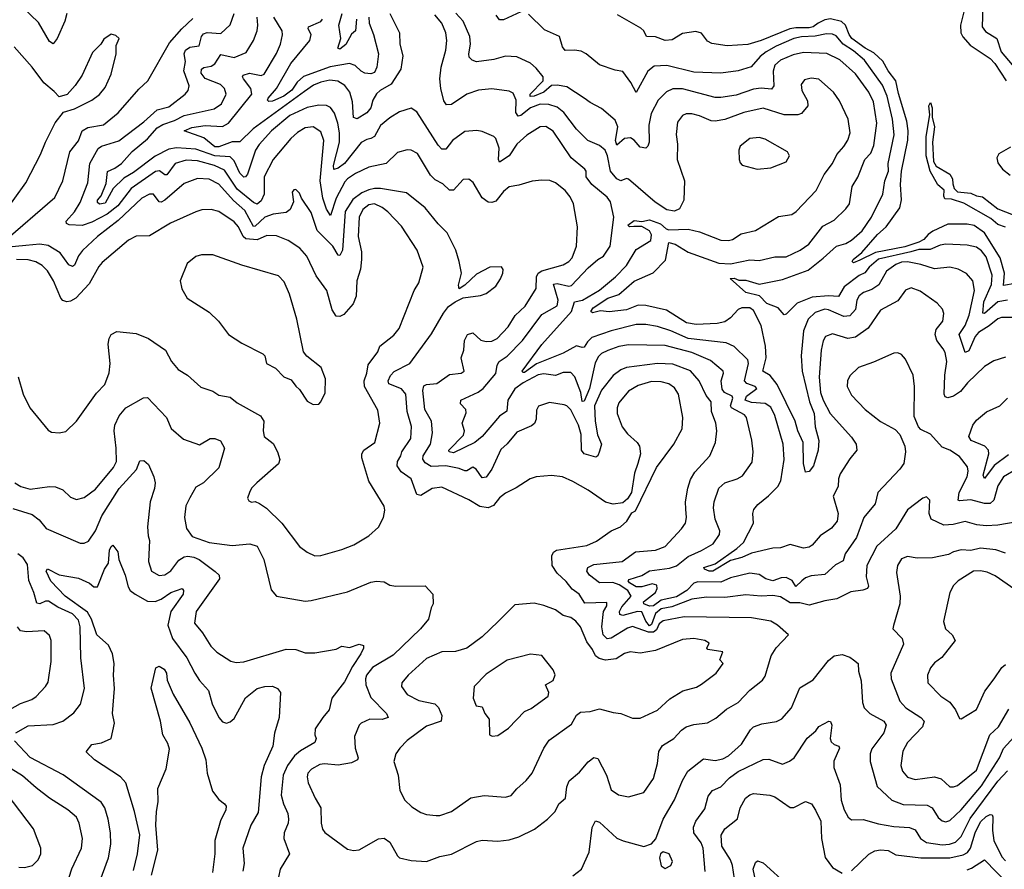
# Model space of a CAD drawing. Extents: x 1246230 to 1426786, y 660032 to 763141.
# Tile 32 of 256: x 1269890 to 1275009, y 692005 to 696423. Entities that reach past the tile are written whole.
import ezdxf

# ---------------------------------------------------------------- set-up
doc = ezdxf.new("R2010")
doc.units = 0

msp = doc.modelspace()

# ---------------------------------------------------------------- linework, layer by layer
at = {"layer": '0CON10XD'}
for points in [[(1275033.9, 696646.1), (1275005, 696645.6), (1274965, 696626.9), (1274918.1, 696565), (1274896.6, 696495), (1274893.6, 696385), (1274911.8, 696361.8), (1274970.4, 696325), (1274992.4, 696255), (1275068, 696165)], [(1274815.2, 696535.2), (1274781.5, 696395), (1274782.2, 696355), (1274793.4, 696333.3), (1274830.6, 696290.6), (1274935, 696220.9), (1274958.9, 696195), (1275018.7, 696105)], [(1270134.7, 696455), (1270124.7, 696415.3), (1270085, 696324.2), (1270065, 696297.5), (1270045, 696310), (1269987.4, 696407.4), (1269905, 696487.8)], [(1275075, 693812), (1274975.3, 693794.7), (1274915, 693790.9), (1274865.7, 693795.7), (1274805, 693812.9), (1274742.6, 693797.4), (1274694, 693794), (1274628.8, 693825), (1274617.5, 693855), (1274620.8, 693925), (1274605, 693942), (1274585, 693934), (1274505, 693874), (1274445.2, 693774.8), (1274345.2, 693684.8), (1274294.8, 693585), (1274291.3, 693525), (1274302.5, 693477.5), (1274297.1, 693465), (1274274, 693456), (1274211.5, 693448.5), (1274137.8, 693412.2), (1274075, 693401.2), (1273995, 693377.7), (1273945, 693390.4), (1273895, 693390.5), (1273845, 693422.3), (1273805, 693429.5), (1273745, 693425.3), (1273665, 693431.3), (1273555, 693418.9), (1273460.1, 693419.9), (1273385, 693410.2), (1273280.8, 693369.2), (1273225, 693358.9), (1273195, 693334.5), (1273175, 693278), (1273165, 693271.8), (1273145.3, 693295), (1273123.6, 693343.6), (1273102.5, 693345), (1273025, 693324.3), (1273010.7, 693330.7), (1273009.1, 693345), (1273019.6, 693370.4), (1273068.7, 693425), (1273051.5, 693455), (1273006.6, 693485), (1272973.6, 693496.4), (1272905, 693494.7), (1272852.5, 693535), (1272838.2, 693555), (1272843.1, 693575), (1272875, 693589.3), (1273022, 693605), (1273091.2, 693655), (1273195.4, 693664.6), (1273245, 693682.9), (1273330.8, 693775), (1273351.4, 693805), (1273356.5, 693835), (1273353.2, 693876.8), (1273351.2, 693915), (1273363.4, 693986.6), (1273377.9, 694032.1), (1273400.4, 694069.6), (1273477.1, 694155), (1273506.9, 694225), (1273514.5, 694285), (1273509.1, 694325), (1273486.7, 694385), (1273484.6, 694435), (1273459, 694469), (1273423.2, 694545), (1273376.7, 694596.7), (1273285, 694631.9), (1273205.3, 694635.3), (1273045, 694614.2), (1273015, 694602.2), (1272975, 694573.3), (1272915, 694496.2), (1272879, 694415), (1272881.6, 694335), (1272894.6, 694264.6), (1272914.4, 694215), (1272905, 694180), (1272895.5, 694154.5), (1272885, 694148), (1272823.8, 694165), (1272811.2, 694185), (1272808.3, 694265), (1272795.2, 694314.8), (1272755, 694393.3), (1272735, 694414.4), (1272720.6, 694420.6), (1272645, 694432.5), (1272587.3, 694412.7), (1272577.3, 694392.7), (1272574.5, 694345), (1272567, 694323), (1272550, 694310), (1272475, 694278.1), (1272423.5, 694216.5), (1272391.5, 694188.5), (1272344.6, 694085), (1272315, 694044.5), (1272295, 694041.2), (1272262.9, 694085), (1272245.9, 694095.9), (1272215, 694076.8), (1272205, 694076.6), (1272175, 694089.3), (1272105, 694102.6), (1272030, 694100), (1271998.3, 694118.3), (1271986.7, 694136.7), (1271988.2, 694155), (1272026.5, 694215), (1272035.3, 694275), (1272031.6, 694335), (1271996.4, 694395), (1271986.1, 694493.9), (1271991.5, 694518.5), (1272004.6, 694525.4), (1272058.7, 694531.3), (1272125, 694578.2), (1272185.6, 694584.4), (1272200, 694595), (1272185.5, 694665), (1272198.9, 694705), (1272203.2, 694755), (1272218.5, 694785), (1272245, 694794.6), (1272287.1, 694757.1), (1272315, 694749.1), (1272345, 694751.4), (1272371.5, 694765), (1272429.6, 694825), (1272465.9, 694884.1), (1272517.4, 694932.6), (1272574.4, 695025), (1272576.4, 695085), (1272585.4, 695104.6), (1272605, 695116), (1272715, 695148.8), (1272745, 695165.3), (1272761.6, 695185), (1272784.6, 695245), (1272790.4, 695345), (1272768.5, 695465), (1272751.7, 695501.7), (1272726.5, 695535), (1272675.7, 695575), (1272645.9, 695585.9), (1272605, 695588.9), (1272555, 695583.6), (1272485, 695561.9), (1272435, 695554.2), (1272405, 695529.6), (1272365, 695478.7), (1272345, 695472.2), (1272325, 695474.6), (1272295, 695495.6), (1272246.9, 695576.9), (1272225, 695592.9), (1272195, 695592.5), (1272145, 695536), (1272125, 695535.7), (1272089.1, 695569.1), (1272050.1, 695590.1), (1272025.5, 695615), (1271957.6, 695727.6), (1271925, 695744.4), (1271905, 695746.7), (1271855, 695732.2), (1271794.7, 695675.3), (1271705, 695656), (1271635, 695623.2), (1271595, 695595.9), (1271580.3, 695579.7), (1271535.6, 695495), (1271505.3, 695404.7), (1271485, 695438.2), (1271466.6, 695495), (1271452.9, 695585), (1271470.6, 695795), (1271455, 695838.9), (1271415, 695866.2), (1271375, 695860.4), (1271333.9, 695836.1), (1271299.1, 695805), (1271208.2, 695695), (1271161.8, 695605), (1271161.4, 695515), (1271145, 695481.5), (1271125, 695463.1), (1271105, 695472.2), (1271020.7, 695540.7), (1270955, 695639.5), (1270903.5, 695665), (1270815, 695689), (1270755, 695693), (1270697.9, 695675), (1270655, 695616.2), (1270645, 695615.4), (1270617.2, 695637.2), (1270596.6, 695633.4), (1270469.6, 695545), (1270400, 695455), (1270345, 695411), (1270265, 695369.6), (1270215, 695353.1), (1270146.7, 695356.7), (1270133.6, 695363.6), (1270131.9, 695375), (1270175.7, 695424.3), (1270205, 695472.9), (1270244.1, 695575), (1270254.3, 695675), (1270297.7, 695752.3), (1270314.8, 695765.2), (1270405, 695792.9), (1270535, 695891.1), (1270605, 695953.8), (1270665, 695970), (1270750, 696035), (1270765.5, 696055), (1270771.7, 696078.3), (1270743.1, 696156.9), (1270752.6, 696205), (1270744.4, 696245), (1270751.4, 696265), (1270775, 696279.6), (1270823.5, 696286.5), (1270834.8, 696335), (1270845, 696348.3), (1270865, 696355.2), (1270935, 696350), (1270984.7, 696395.3), (1271005.3, 696454.7)], [(1271814.6, 696455), (1271863.8, 696355), (1271866.5, 696295), (1271881.4, 696235), (1271870.9, 696165), (1271821.9, 696088.1), (1271763.5, 696055), (1271745, 696037.9), (1271725.9, 696005), (1271714.7, 695965), (1271695, 695938.2), (1271645, 695907.5), (1271625, 695914.2), (1271619.8, 695995), (1271605.7, 696045.7), (1271581.2, 696081.2), (1271543.5, 696103.5), (1271501.7, 696108.3), (1271455, 696097.7), (1271418, 696082), (1271370.6, 696049.4), (1271103.9, 695855), (1271035, 695787.7), (1270995, 695786.9), (1270925, 695761.6), (1270905, 695761.9), (1270848.2, 695808.3), (1270744.3, 695845), (1270785, 695862.9), (1270855, 695872.3), (1270945, 695867.5), (1270975.9, 695884.1), (1271097.5, 696035), (1271092.2, 696065), (1271053.9, 696115), (1271048.2, 696125), (1271051.9, 696135), (1271084.7, 696145.3), (1271145, 696132.9), (1271161.1, 696138.9), (1271225, 696246), (1271246, 696295), (1271256.6, 696343.4), (1271254, 696365), (1271211.3, 696435)], [(1271641.7, 696425), (1271635.4, 696364.6), (1271615, 696347.8), (1271585, 696294), (1271555, 696269.5), (1271544.5, 696275), (1271559.6, 696325), (1271549.3, 696395), (1271565.7, 696455)], [(1273783.5, 693946.5), (1273831.1, 693995), (1273847.5, 694025), (1273864.3, 694135), (1273858.9, 694215), (1273815.7, 694365), (1273795, 694408), (1273765, 694427.4), (1273695, 694431.9), (1273661, 694445), (1273667.7, 694465), (1273721.4, 694505), (1273714, 694515), (1273670.9, 694530.9), (1273658.2, 694545), (1273679.2, 694635), (1273675, 694653.3), (1273605, 694722.5), (1273562.3, 694742.3), (1273365.2, 694764.8), (1273275, 694805.2), (1273205, 694828.1), (1273145, 694837.6), (1273095, 694837), (1272964.5, 694805.5), (1272865, 694769.6), (1272841.8, 694748.1), (1272825, 694720.5), (1272815, 694717.7), (1272785, 694727.1), (1272715, 694687.9), (1272576.3, 694633.7), (1272515, 694588.4), (1272505, 694588), (1272502.7, 694595), (1272605, 694733.6), (1272758.2, 694905), (1272774.6, 694955), (1272816.2, 694963.8), (1272905, 695017.1), (1272988.2, 695085), (1273043.9, 695145), (1273095, 695226.9), (1273170.8, 695275), (1273175.2, 695304.8), (1273164.1, 695325), (1273125, 695348), (1273082.5, 695347.5), (1273060, 695345), (1273052, 695355), (1273085, 695378.2), (1273125, 695373.2), (1273165, 695381.4), (1273221.5, 695361.5), (1273250.6, 695335), (1273265, 695329.6), (1273366, 695334), (1273425, 695318.9), (1273535, 695276.8), (1273575, 695274.2), (1273595, 695280), (1273641.3, 695308.7), (1273715, 695325.7), (1273835, 695398.6), (1273905, 695409.4), (1273927.1, 695425), (1274030.6, 695535), (1274072.2, 695617.8), (1274115.5, 695675), (1274138.4, 695721.6), (1274175, 695762.9), (1274195, 695796.2), (1274207.3, 695835), (1274197.7, 695905), (1274151.1, 696001.1), (1274121.4, 696045), (1274045, 696114.2), (1274005, 696119.4), (1273969.3, 696110.7), (1273951.9, 696085), (1273955.7, 696055), (1273985, 696000), (1273986.9, 695975), (1273954.6, 695935.4), (1273935, 695927.3), (1273865, 695928), (1273755, 695962.2), (1273655, 695939.8), (1273555, 695902.9), (1273505, 695894.6), (1273485, 695896.1), (1273425, 695923.2), (1273385, 695933.8), (1273355, 695932.9), (1273336, 695925), (1273310.5, 695889.5), (1273302.1, 695825), (1273309.2, 695775), (1273307.5, 695695), (1273345.5, 695585), (1273342.2, 695485), (1273320.2, 695439.8), (1273295, 695427.8), (1273254.7, 695434.7), (1273193.2, 695473.2), (1273055, 695593.5), (1273045, 695597.3), (1273015, 695585.2), (1272995, 695595.2), (1272961.3, 695635), (1272945.3, 695715), (1272933.6, 695743.6), (1272905, 695768.5), (1272842.9, 695795), (1272785, 695853.5), (1272719.7, 695939.7), (1272685, 695967.6), (1272641.7, 695981.7), (1272595, 695982.7), (1272545, 695964.7), (1272495.8, 695924.2), (1272481.7, 695921.7), (1272469.2, 695939.2), (1272470.5, 696005), (1272455, 696040.6), (1272435, 696051.2), (1272345, 696063.8), (1272275, 696055.5), (1272213.8, 696035), (1272135, 695982.2), (1272109.5, 695979.5), (1272095, 696001.2), (1272078.9, 696065), (1272074.6, 696115), (1272080.4, 696175), (1272104.6, 696265), (1272110.6, 696315), (1272105.8, 696355), (1272083.9, 696403.9), (1272048, 696448)], [(1274825.8, 694885.8), (1274854, 695015), (1274844.5, 695065), (1274812.7, 695102.7), (1274768, 695125), (1274725, 695136.1), (1274645, 695126.6), (1274575, 695150.5), (1274505, 695163), (1274475, 695161.3), (1274445, 695149.8), (1274396.7, 695115), (1274356.6, 695043.4), (1274319.8, 695020.2), (1274276.9, 695005), (1274255, 694986.5), (1274242.9, 694965), (1274234.8, 694915), (1274205, 694882.8), (1274175, 694878.8), (1274095, 694913.7), (1274075, 694916.7), (1274025, 694899.4), (1273988.7, 694865), (1273964.4, 694805.6), (1273953.5, 694675), (1273958.5, 694595), (1273996.1, 694436.1), (1274020.7, 694375), (1274025.3, 694305.3), (1274044.7, 694235), (1274040.4, 694185), (1274016.7, 694103.3), (1273995, 694073.5), (1273975, 694070.8), (1273964.3, 694114.3), (1273963.9, 694225), (1273935.7, 694285), (1273921.8, 694335), (1273828.4, 694525), (1273792, 694572), (1273753.8, 694595), (1273771.3, 694665), (1273768, 694725), (1273745, 694832.9), (1273705, 694910.5), (1273685, 694924.6), (1273645, 694924.5), (1273624.7, 694915.3), (1273585, 694871.9), (1273555, 694852.2), (1273516.5, 694843.5), (1273407.2, 694837.2), (1273356.6, 694846.6), (1273252.2, 694912.2), (1273145, 694936.2), (1273105, 694938.8), (1273045, 694914.7), (1272954.1, 694904.1), (1272909.1, 694909.1), (1272868.6, 694898.6), (1272858.6, 694905), (1272870.7, 694925), (1272947.9, 694975), (1273005, 694994.1), (1273085, 695062.8), (1273184.1, 695105.9), (1273247.3, 695172.7), (1273265, 695264.3), (1273297.9, 695255), (1273365, 695213.3), (1273525, 695155.9), (1273585, 695154), (1273685, 695173.7), (1273735, 695170), (1273815, 695189.2), (1273875, 695189.6), (1273947.8, 695225), (1273992, 695255), (1274065, 695348.6), (1274125, 695379.5), (1274185, 695438.5), (1274203.6, 695465), (1274218, 695555), (1274246.7, 695603.3), (1274283.7, 695696.3), (1274315, 695728.1), (1274331.3, 695768.7), (1274345.2, 695885), (1274328.9, 695995), (1274304.3, 696045), (1274235, 696140.4), (1274153.4, 696213.4), (1274086.5, 696246.5), (1273965, 696251.6), (1273910.9, 696239.1), (1273845, 696212.7), (1273815, 696185.6), (1273806.5, 696155), (1273810.8, 696079.2), (1273798.3, 696061.7), (1273745, 696066.8), (1273705, 696061.9), (1273615, 696029.7), (1273535, 696017.2), (1273505, 696018.8), (1273335, 696062.6), (1273285, 696062.4), (1273252.3, 696047.7), (1273209.6, 696005), (1273172.3, 695935), (1273160.9, 695875), (1273161.8, 695785), (1273155.4, 695764.6), (1273145, 695754.4), (1273115, 695760.6), (1273085, 695795.6), (1273065, 695807.9), (1273035, 695804.7), (1272995, 695770), (1272988.1, 695795), (1273000, 695865), (1272985, 695899.6), (1272915, 695960.9), (1272855, 695991.5), (1272824.7, 696014.7), (1272735, 696073.8), (1272685, 696082.9), (1272655, 696081.2), (1272615, 696046.2), (1272565.2, 696025.2), (1272544.1, 696024.1), (1272544.5, 696035), (1272610.8, 696105), (1272611.5, 696125), (1272575, 696170.6), (1272546, 696196), (1272475, 696230), (1272415, 696232.7), (1272355, 696215.9), (1272265, 696202.9), (1272241.5, 696211.5), (1272227.6, 696227.6), (1272224.5, 696244.5), (1272233.3, 696295), (1272230, 696335), (1272195.3, 696415), (1272157.1, 696457.1)], [(1272495, 696463.1), (1272405, 696421.4), (1272385, 696422.5), (1272366.6, 696446.6)], [(1275025, 694963.5), (1274975, 694956.2), (1274905, 694894.7), (1274897.5, 694897.5), (1274902.6, 694955), (1274942.7, 695045), (1274944.8, 695094.8), (1274915, 695189.2), (1274890.8, 695220.8), (1274865, 695239.2), (1274815, 695250.6), (1274705, 695255.3), (1274675, 695250), (1274623, 695227), (1274565, 695227.9), (1274522.7, 695215), (1274355, 695178.1), (1274305.8, 695135), (1274283.3, 695106.7), (1274255, 695092.5), (1274176.5, 695033.5), (1274147.4, 694982.6), (1274095, 694987.4), (1274009.9, 694980.1), (1273931.5, 694948.5), (1273875, 694890.8), (1273865, 694888), (1273833.8, 694925), (1273775, 694946.5), (1273736.7, 694986.7), (1273665, 695004.8), (1273583.4, 695076.6), (1273605, 695078.1), (1273627.9, 695067.9), (1273665, 695068.5), (1273735, 695048), (1273855, 695071.9), (1273988.9, 695121.1), (1274066.7, 695183.3), (1274135.6, 695244.4), (1274185, 695258.4), (1274215, 695275.4), (1274269.1, 695325), (1274318.2, 695395), (1274376.9, 695515), (1274387.4, 695585), (1274406.4, 695635), (1274405.6, 695675), (1274435.7, 695824.3), (1274428.2, 695905), (1274399.6, 696025), (1274375, 696082.2), (1274281.6, 696211.6), (1274225, 696260.1), (1274171.8, 696295), (1274135, 696339.3), (1274115, 696348), (1274085, 696349.6), (1274025, 696336.3), (1273955, 696333.4), (1273915.2, 696325.2), (1273822, 696285), (1273770.6, 696255), (1273739.2, 696230.8), (1273692.7, 696177.3), (1273625, 696156.5), (1273535, 696144), (1273395, 696150.3), (1273255, 696184.7), (1273188.2, 696181.8), (1273156.2, 696155), (1273095, 696043.3), (1273066.7, 696096.7), (1273025, 696153.1), (1272985, 696160), (1272905, 696188.6), (1272834.5, 696244.5), (1272808.3, 696258.3), (1272775, 696264.6), (1272725, 696262.1), (1272712.3, 696282.3), (1272695.8, 696335), (1272619.2, 696369.2), (1272535, 696450.8)], [(1275065, 695051.4), (1275005, 695040.8), (1275009.2, 695105), (1274986.5, 695185), (1274905, 695313.6), (1274852.1, 695352.1), (1274815, 695359.5), (1274715, 695358.8), (1274637.6, 695322.4), (1274613.7, 695306.3), (1274591.1, 695278.9), (1274565, 695265.1), (1274492.3, 695242.3), (1274338.5, 695211.5), (1274257.5, 695172.5), (1274225, 695158.9), (1274218.1, 695165), (1274223.8, 695175), (1274267.4, 695212.6), (1274349.2, 695305), (1274393.8, 695346.2), (1274465.1, 695444.9), (1274473.9, 695486.1), (1274468.9, 695565), (1274474.8, 695635), (1274506.9, 695796.9), (1274508.6, 695845), (1274501.9, 695895), (1274458.3, 696038.3), (1274445, 696104.2), (1274405, 696156.9), (1274377.2, 696207.2), (1274330.3, 696250.3), (1274284.6, 696275), (1274216.2, 696325), (1274201.9, 696345), (1274182.3, 696395), (1274163.1, 696413.1), (1274105, 696427.9), (1274075, 696422.3), (1274041.3, 696405), (1274015, 696386), (1273995, 696379.8), (1273925, 696380.9), (1273894.6, 696375.4), (1273745, 696313.6), (1273675, 696292.9), (1273567.2, 696287.2), (1273488, 696298), (1273465, 696310.8), (1273435, 696352.2), (1273405, 696361.1), (1273335, 696351.1), (1273281.3, 696318.7), (1273245, 696314.1), (1273195, 696334.2), (1273148.8, 696335), (1273134, 696365), (1273119.2, 696379.2), (1272997.7, 696447.7)], [(1269803.8, 695265), (1270072.4, 695497.6), (1270114.7, 695585.3), (1270151.1, 695735), (1270195, 695792.2), (1270215.2, 695844.8), (1270245, 695862.6), (1270325, 695876.1), (1270402.3, 695937.7), (1270508.7, 696061.3), (1270555.6, 696105), (1270668.4, 696301.6), (1270732.3, 696375), (1270791, 696429)], [(1275075, 694087.9), (1275005, 694045.3), (1274975, 693998.9), (1274953.8, 693925), (1274935, 693906.3), (1274905, 693906.7), (1274835, 693926), (1274775, 693921.1), (1274769.5, 693925), (1274774, 693965), (1274815.2, 694045), (1274821.6, 694075), (1274818.1, 694098.1), (1274775, 694151.9), (1274725, 694184.4), (1274685, 694200), (1274625, 694267.1), (1274575, 694292), (1274562, 694305), (1274539.5, 694359.5), (1274541.4, 694515), (1274535.6, 694575), (1274495, 694656.7), (1274475, 694681.2), (1274455, 694690), (1274435, 694689.2), (1274328.6, 694641.4), (1274251.2, 694615), (1274205, 694571.2), (1274194.4, 694545), (1274192.5, 694515), (1274215, 694470.8), (1274285, 694395.6), (1274365, 694333.1), (1274441.7, 694291.7), (1274465.8, 694265.8), (1274490.8, 694205), (1274495.7, 694175.7), (1274486.5, 694115), (1274466.4, 694085), (1274351.9, 693965), (1274338.1, 693905), (1274278.2, 693835), (1274239.8, 693730.2), (1274181.8, 693645), (1274171.1, 693608.9), (1274131, 693589), (1274075, 693537.2), (1274005, 693531.1), (1273975, 693520.5), (1273956.3, 693505), (1273925, 693475.6), (1273906.7, 693506.7), (1273875, 693522.6), (1273848.8, 693521.2), (1273805, 693504.8), (1273768.9, 693515), (1273735, 693537.3), (1273685.3, 693544.7), (1273585, 693520.8), (1273535, 693497.8), (1273415, 693500.5), (1273395, 693492.4), (1273357.7, 693455), (1273305, 693421.5), (1273225.2, 693405.2), (1273185, 693374.9), (1273165, 693373.2), (1273134.7, 693385), (1273133, 693395), (1273195.4, 693444.6), (1273204.4, 693465), (1273202.9, 693482.9), (1273178.9, 693488.9), (1273125, 693473.9), (1273095, 693474.4), (1273060.5, 693495), (1273053.8, 693505), (1273058.8, 693511.2), (1273125, 693533.1), (1273165, 693556.8), (1273268.9, 693571.1), (1273305, 693582.4), (1273365, 693631.9), (1273435, 693662.7), (1273495, 693697.5), (1273528.2, 693745), (1273529.6, 693765), (1273505.8, 693825.8), (1273497.2, 693885), (1273499.6, 693915), (1273523.9, 693986.1), (1273556, 694015), (1273620, 694035), (1273648.3, 694051.7), (1273697.4, 694122.6), (1273702.7, 694175), (1273696, 694236), (1273668.8, 694355), (1273657.4, 694367.4), (1273590.9, 694405), (1273585.6, 694415), (1273597.5, 694455), (1273594.8, 694464.8), (1273553.6, 694483.6), (1273542.3, 694502.3), (1273537, 694545), (1273549.6, 694585), (1273547.1, 694595), (1273480.5, 694650.5), (1273385, 694691.6), (1273245, 694728.6), (1273055, 694731.6), (1273005, 694723.8), (1272946.8, 694703.2), (1272915, 694687.3), (1272898.7, 694671.3), (1272881.9, 694638.1), (1272852.3, 694505), (1272825, 694439.5), (1272815, 694437.5), (1272808.1, 694485), (1272775.9, 694565.9), (1272755, 694588.2), (1272715, 694588.7), (1272675, 694572.7), (1272615, 694581.4), (1272585, 694575.2), (1272508.2, 694535), (1272465, 694502.7), (1272428.3, 694445), (1272422.6, 694387.4), (1272385, 694361.3), (1272295, 694255.4), (1272256, 694224), (1272145, 694170.5), (1272123.1, 694175), (1272121.8, 694185), (1272197.9, 694262.1), (1272202.3, 694285), (1272189.5, 694325), (1272211.1, 694378.9), (1272209.4, 694395), (1272181.2, 694425), (1272184.2, 694445), (1272273.9, 694486.1), (1272300, 694505), (1272365, 694583.3), (1272373.1, 694626.9), (1272382.9, 694645), (1272425, 694673.3), (1272504.8, 694755.2), (1272605, 694890.3), (1272683.9, 694935), (1272689.1, 694965), (1272665, 695047.1), (1272685, 695051), (1272745, 695036.7), (1272759.3, 695040.7), (1272845, 695132.5), (1272895, 695175.8), (1272925, 695192.5), (1272960.2, 695245), (1272978.9, 695395), (1272962.2, 695475), (1272945, 695499.2), (1272864.5, 695565), (1272835.8, 695605), (1272835.8, 695634.2), (1272827.8, 695645), (1272757.5, 695705), (1272662.8, 695842.8), (1272625, 695867.9), (1272595, 695865.4), (1272527.3, 695822.7), (1272474.7, 695775), (1272433.9, 695715), (1272385, 695682.5), (1272379.6, 695695), (1272383.1, 695755), (1272365, 695804), (1272354.5, 695814.5), (1272295, 695842), (1272265.8, 695845.8), (1272205, 695841.1), (1272140.6, 695795), (1272105, 695748.9), (1272085, 695748.9), (1272065, 695770), (1271955, 695944.3), (1271925, 695963.3), (1271865, 695943.6), (1271815, 695911.8), (1271765, 695872.5), (1271735.2, 695814.8), (1271715.7, 695804.3), (1271695, 695800.3), (1271665, 695783.9), (1271578.9, 695675), (1271545, 695650.2), (1271523.3, 695643.3), (1271521.3, 695665), (1271552.3, 695785), (1271552.7, 695835), (1271544.5, 695884.5), (1271526, 695936), (1271505.3, 695965.3), (1271485, 695976.9), (1271445, 695978.9), (1271385, 695966.9), (1271295, 695924.8), (1271198.6, 695845), (1271135.5, 695774.5), (1271116, 695744), (1271075, 695620), (1271064.6, 695605.4), (1271055, 695603.9), (1271035, 695623.8), (1271005, 695689.6), (1270985, 695709.8), (1270905, 695714.2), (1270805, 695749.4), (1270705, 695756.4), (1270665, 695749.3), (1270595, 695712.8), (1270482.3, 695627.7), (1270431.5, 695598.5), (1270375.9, 695545), (1270335, 695469.2), (1270305, 695463.5), (1270295, 695472.7), (1270294, 695485), (1270313.7, 695506.3), (1270339, 695571), (1270346.9, 695633.1), (1270385, 695650.4), (1270419.6, 695675), (1270475, 695737.1), (1270555, 695802.7), (1270605, 695859.8), (1270635, 695878.1), (1270695, 695897.8), (1270745, 695924.4), (1270901, 695959), (1270939.1, 695985), (1270962.9, 696035), (1270955.4, 696065), (1270933.5, 696085), (1270855, 696117.1), (1270833.3, 696145), (1270834.8, 696165.2), (1270846.7, 696173.3), (1270885, 696180.5), (1270905, 696192.7), (1270935, 696241.2), (1271005, 696225.2), (1271067.6, 696252.4), (1271105.9, 696314.1), (1271124.6, 696365), (1271128.8, 696395), (1271124.7, 696435)], [(1271705.7, 696435.7), (1271707.2, 696405), (1271730, 696345), (1271754.8, 696245.2), (1271747, 696175), (1271735, 696147.9), (1271715, 696140.4), (1271685, 696144.6), (1271665, 696154.6), (1271634.8, 696184.8), (1271605, 696195.2), (1271505, 696177.6), (1271365, 696127), (1271331.8, 696098.2), (1271305, 696056.2), (1271262.6, 696025), (1271205, 695998.9), (1271185, 695996.9), (1271178, 696005), (1271181.4, 696015), (1271224.3, 696065), (1271300, 696195), (1271399.3, 696315), (1271405.9, 696345), (1271390, 696375), (1271390.8, 696385), (1271455, 696414), (1271464, 696425)], [(1269808.5, 695415), (1269922.2, 695575), (1269999.1, 695720.9), (1270023.5, 695785), (1270075, 695886), (1270118.3, 695941.7), (1270175, 695959.5), (1270265, 696003.5), (1270305, 696034.4), (1270335, 696069.2), (1270365, 696140), (1270390.8, 696245), (1270391.7, 696288.3), (1270407.5, 696325), (1270390.7, 696340.7), (1270365, 696346.7), (1270328.3, 696321.7), (1270311.2, 696295), (1270268.8, 696251.2), (1270214.2, 696135), (1270179.3, 696080.7), (1270136.2, 696033.8), (1270095, 696020.8), (1270070.1, 696050.1), (1270015, 696094.3), (1269954.6, 696175), (1269860.7, 696280.7)], [(1275015, 695343.8), (1274975, 695357.3), (1274939.4, 695389.4), (1274798.8, 695468.8), (1274735, 695489.6), (1274700.3, 695490.3), (1274694.6, 695505), (1274696.2, 695536.2), (1274663.1, 695563.1), (1274622.9, 695635), (1274602.2, 695715), (1274601.9, 695815), (1274621.8, 695928.2), (1274615.7, 695975), (1274625, 695991.2), (1274633.3, 695965), (1274632.9, 695915), (1274646.2, 695865), (1274636.2, 695785), (1274640, 695685), (1274655, 695660.8), (1274725, 695619.5), (1274738.7, 695595), (1274741.3, 695568.7), (1274748.6, 695545), (1274765, 695527.3), (1274835, 695520), (1274865, 695506.2), (1274895, 695502), (1274975, 695440), (1275095, 695392.9)], [(1273724.1, 695645.9), (1273795, 695652.5), (1273875, 695684.2), (1273891.2, 695715), (1273882.5, 695735), (1273765, 695801.4), (1273735, 695810), (1273685, 695804.2), (1273635.8, 695765), (1273629.2, 695745), (1273630, 695695), (1273635, 695677.5), (1273645.9, 695665.9), (1273724.1, 695645.9)], [(1275040.4, 695759.6), (1274981.1, 695725), (1274970, 695705), (1274975, 695678.6), (1274998.5, 695645), (1275039.4, 695615)], [(1271457.3, 692245), (1271464.5, 692214.5), (1271476.4, 692196.4), (1271595, 692110), (1271625, 692102.5), (1271655, 692105.6), (1271755, 692162.9), (1271785, 692167.8), (1271815, 692145.7), (1271854.4, 692075), (1271865.4, 692065.4), (1271925, 692050), (1272005, 692045.7), (1272075, 692071.4), (1272135, 692082.9), (1272265, 692149.4), (1272295, 692155.7), (1272375, 692151.9), (1272435, 692158.1), (1272485, 692173.1), (1272566.2, 692213.8), (1272634, 692265), (1272674.2, 692305), (1272692.5, 692345), (1272727.5, 692375), (1272734.4, 692434.4), (1272747.1, 692465), (1272799.8, 692510.2), (1272845, 692564), (1272875, 692586), (1272895, 692582), (1272940, 692495), (1272965, 692418), (1273002.4, 692392.4), (1273055, 692381.2), (1273134.2, 692405), (1273185, 692478), (1273206.4, 692555), (1273212.9, 692617.1), (1273232.1, 692647.9), (1273291.1, 692685), (1273330.9, 692729.1), (1273355, 692745.5), (1273395, 692758.2), (1273465, 692766.2), (1273509.5, 692790.5), (1273565, 692838.1), (1273625, 692871.9), (1273685, 692936.9), (1273752.4, 692987.6), (1273765, 693010), (1273797.5, 693115), (1273823.3, 693156.7), (1273886, 693225), (1273829.2, 693275), (1273795, 693294.5), (1273695, 693311.8), (1273345, 693318.3), (1273235, 693296.6), (1273215, 693281.1), (1273200.2, 693249.8), (1273185, 693237.7), (1273158.3, 693238.3), (1273075, 693268), (1273050.6, 693259.4), (1272965, 693206), (1272945, 693202.7), (1272923.8, 693225), (1272916, 693265), (1272925.2, 693344.8), (1272942.1, 693375), (1272942.1, 693392.1), (1272828.7, 693388.7), (1272798.7, 693435), (1272762.1, 693462.1), (1272731, 693501), (1272683.6, 693545), (1272658, 693585), (1272657.1, 693635), (1272665.9, 693654.1), (1272680, 693665), (1272838.9, 693688.9), (1272888.5, 693711.5), (1272965.4, 693764.6), (1273013.3, 693785), (1273046.2, 693815), (1273072.3, 693857.7), (1273091.7, 693868.3), (1273200.8, 694095), (1273291.4, 694215), (1273333.3, 694295), (1273337.1, 694355), (1273315.3, 694475), (1273295, 694509.1), (1273265, 694529.4), (1273225, 694540.2), (1273175, 694541.9), (1273105, 694520.4), (1273055, 694491.8), (1273005, 694430), (1272996.8, 694405), (1272996.1, 694375), (1273021.8, 694305), (1273049.5, 694269.5), (1273100.8, 694225), (1273112.5, 694205), (1273118, 694165), (1273104.3, 694115.7), (1273086.2, 694065), (1273070, 693965), (1273049.5, 693930.5), (1273025, 693911.2), (1272976.1, 693903.9), (1272935, 693914.2), (1272845, 693975.7), (1272765, 694021.4), (1272712.5, 694045), (1272655, 694051.9), (1272575, 694045.7), (1272543.3, 694035), (1272471.1, 693988.9), (1272415, 693961.4), (1272385, 693936.7), (1272353.8, 693896.2), (1272324.7, 693885.3), (1272282, 693892), (1272225, 693925.5), (1272085, 693991.1), (1272035, 693985.4), (1271975, 693948.6), (1271955, 693953.3), (1271925.5, 694035), (1271872.5, 694072.5), (1271852.6, 694102.6), (1271853.9, 694125), (1271872, 694155), (1271876.6, 694175), (1271923.8, 694245), (1271926.7, 694306.7), (1271904.7, 694385), (1271898.2, 694475), (1271875, 694503.2), (1271808.4, 694528.4), (1271805.4, 694545), (1271817.9, 694572.1), (1271837.4, 694592.6), (1271918.9, 694635), (1272030.5, 694789.5), (1272092.5, 694897.5), (1272119.4, 694930.6), (1272153.8, 694956.2), (1272195, 694976), (1272285, 694988.8), (1272315, 694998.8), (1272365, 695036.7), (1272390, 695075), (1272401.2, 695105), (1272403, 695123), (1272395, 695137.5), (1272335, 695136), (1272265, 695099.4), (1272205, 695042), (1272175, 695023.3), (1272172.1, 695042.1), (1272186.2, 695105), (1272174.6, 695164.6), (1272157.8, 695225), (1272112.9, 695315), (1272065, 695361.9), (1271997.5, 695445), (1271901.7, 695521.7), (1271765, 695545.3), (1271735, 695544.8), (1271705, 695538.8), (1271668.1, 695521.9), (1271622.2, 695487.8), (1271582.8, 695425), (1271568.4, 695225), (1271555, 695195.8), (1271545, 695198.6), (1271517.3, 695245), (1271436.5, 695326.5), (1271405, 695420), (1271354.3, 695494.3), (1271345, 695520), (1271325, 695540), (1271315, 695538.8), (1271306, 695525), (1271314.3, 695475), (1271295.7, 695435), (1271275, 695420.9), (1271208.2, 695411.7), (1271165, 695395.2), (1271115, 695348.8), (1271105, 695346.9), (1271061.3, 695431.3), (1271002.1, 695482.1), (1270925, 695566.8), (1270875, 695593.2), (1270815, 695596.9), (1270745, 695571.5), (1270645.5, 695484.5), (1270625, 695474.1), (1270615, 695476.4), (1270585, 695515.3), (1270565, 695514.7), (1270524.6, 695495), (1270402.1, 695377.9), (1270295.2, 695294.8), (1270217.2, 695222.8), (1270196.1, 695195), (1270175, 695145.7), (1270165, 695138.5), (1270145, 695148.2), (1270100.7, 695210.7), (1270037.7, 695247.7), (1269995, 695256.2), (1269922.1, 695247.9), (1269815, 695237.7)], [(1271694.1, 694585), (1271701.6, 694628.4), (1271752.5, 694695), (1271762.9, 694725), (1271835, 694781.8), (1271863.4, 694816.6), (1271940.4, 695015), (1271965.5, 695055), (1271986.9, 695135), (1271956.8, 695225), (1271875, 695348.5), (1271804.1, 695424.1), (1271775, 695446.7), (1271735, 695465.6), (1271705, 695460.7), (1271674.2, 695435), (1271654.8, 695395), (1271649.3, 695295), (1271666.4, 695215), (1271666.9, 695175), (1271661.6, 695125), (1271642.6, 695065), (1271638.9, 694985), (1271622.9, 694945), (1271575, 694890.6), (1271555, 694879.4), (1271535, 694881.4), (1271515, 694914), (1271486.4, 695015), (1271431.5, 695091.5), (1271383.1, 695193.1), (1271345.7, 695235), (1271285, 695274.6), (1271225, 695299.1), (1271175, 695300), (1271125, 695277.3), (1271065, 695283.4), (1271051.8, 695295), (1271028.4, 695345), (1271005, 695370.8), (1270925, 695424.5), (1270885, 695436.5), (1270836.4, 695433.6), (1270805, 695424.4), (1270674.2, 695365), (1270565, 695298.1), (1270495, 695296.9), (1270455, 695275.6), (1270319.5, 695160.5), (1270301.3, 695138.7), (1270250.8, 695049.2), (1270181.2, 694975), (1270155, 694958.9), (1270135, 694955.8), (1270115, 694963.2), (1270103.9, 694975), (1270065.3, 695065), (1270035, 695117.5), (1270007.5, 695145), (1269973.4, 695163.4), (1269935, 695173.6), (1269874.3, 695175.7)], [(1271415, 694421.2), (1271445, 694423.3), (1271456.2, 694435), (1271477.5, 694482.5), (1271480, 694555), (1271457.5, 694615), (1271382.6, 694672.6), (1271365.7, 694695.7), (1271331.1, 694865), (1271292.5, 694995), (1271265, 695058.8), (1271235, 695090.8), (1271045, 695147.1), (1270895, 695200), (1270835, 695199.2), (1270805, 695191.4), (1270760, 695155), (1270724, 695065), (1270732.7, 695022.7), (1270760, 694975), (1270875, 694901.2), (1270923.3, 694855), (1270975, 694786.2), (1271045, 694741.2), (1271154.4, 694684.4), (1271164.2, 694674.2), (1271172.9, 694635), (1271220, 694610), (1271263.8, 694565), (1271300.8, 694550.8), (1271325, 694516.7), (1271345, 694500), (1271385, 694438.8), (1271415, 694421.2)], [(1275015, 694668), (1274955, 694649.4), (1274905, 694620), (1274817.1, 694535), (1274780.4, 694489.6), (1274745, 694465.8), (1274715, 694456.9), (1274701.9, 694461.9), (1274695.3, 694475.3), (1274699.3, 694575), (1274710, 694645), (1274701.7, 694691.7), (1274691.4, 694711.4), (1274658.2, 694755), (1274648.7, 694785), (1274655, 694812.5), (1274689.4, 694855), (1274694.2, 694895), (1274687.9, 694917.9), (1274659.1, 694949.1), (1274570.6, 695010.6), (1274525, 695028.6), (1274495, 695016), (1274455, 694961.5), (1274365, 694912.5), (1274300.5, 694819.5), (1274235, 694772.1), (1274195, 694765.3), (1274115, 694788.9), (1274080, 694775), (1274067.1, 694752.9), (1274057.2, 694705), (1274046.4, 694563.6), (1274053.9, 694485), (1274066.8, 694445), (1274104.2, 694374.2), (1274215, 694252.5), (1274238.6, 694215), (1274242, 694185), (1274205, 694140), (1274155, 694061.2), (1274146.5, 694035), (1274145.5, 693995), (1274118.2, 693945), (1274145.4, 693855), (1274139.5, 693815), (1274111.1, 693778.9), (1274051.6, 693738.4), (1274010.4, 693689.6), (1273995, 693680), (1273965, 693675.4), (1273895, 693693.8), (1273845, 693676.7), (1273805, 693675.5), (1273695, 693649.1), (1273644.6, 693625.4), (1273585, 693611.3), (1273494.3, 693555), (1273475, 693554.6), (1273450.6, 693565), (1273447.5, 693575), (1273506.2, 693593.8), (1273617.6, 693672.4), (1273652.3, 693705), (1273704.5, 693805), (1273700.9, 693855), (1273706.7, 693875), (1273728.1, 693901.9), (1273783.5, 693946.5)], [(1275055, 694874.6), (1274994.5, 694874.5), (1274975, 694867.8), (1274929.9, 694830.1), (1274875, 694796.7), (1274857.5, 694775), (1274825, 694700.8), (1274805, 694692.2), (1274773.8, 694785), (1274805, 694833.4), (1274825.8, 694885.8)], [(1269882.7, 694565), (1269908.9, 694475), (1269943.1, 694405), (1270038.8, 694288.8), (1270055, 694278), (1270095, 694273.8), (1270129.2, 694280.8), (1270185.8, 694335), (1270289.5, 694480.5), (1270331.9, 694525), (1270355.7, 694585.7), (1270361.1, 694635), (1270349.5, 694735), (1270354.6, 694765.4), (1270365.8, 694785), (1270395, 694800.5), (1270495, 694791.8), (1270559.2, 694765), (1270648.6, 694705), (1270680, 694645), (1270714.6, 694604.6), (1270762, 694575), (1270831.3, 694511.3), (1270895, 694491.4), (1270925, 694470), (1270985, 694460), (1271020.5, 694430.5), (1271142.5, 694362.5), (1271158.9, 694335), (1271155.6, 694285), (1271161.9, 694255), (1271208.3, 694218.3), (1271230.9, 694175), (1271242.2, 694135), (1271235, 694112.5), (1271123.3, 694015), (1271095, 693986.7), (1271084.2, 693965), (1271073.8, 693935), (1271080.5, 693920.5), (1271095, 693913.8), (1271115, 693916.7), (1271137.1, 693907.1), (1271172.8, 693882.8), (1271253.1, 693805), (1271343.9, 693683.9), (1271383.8, 693653.8), (1271425, 693635.6), (1271455, 693636.9), (1271565, 693668.1), (1271627.2, 693692.8), (1271705, 693738.9), (1271755, 693784.2), (1271780.6, 693835), (1271787.6, 693872.4), (1271785, 693892.5), (1271705, 694023.8), (1271668.6, 694145), (1271669.1, 694165), (1271679.6, 694185), (1271736.4, 694225), (1271762.2, 694325), (1271752.6, 694392.6), (1271683.5, 694515), (1271680.5, 694545), (1271694.1, 694585)], [(1269865.3, 694015.3), (1269896, 693995), (1269945, 693981.8), (1270045, 693994.6), (1270077, 693993), (1270115, 693978.1), (1270155, 693940), (1270185, 693928.6), (1270225, 693938.1), (1270285, 693982.2), (1270377.1, 694095), (1270393.1, 694125), (1270392.2, 694195), (1270380.4, 694285), (1270384.6, 694315), (1270407.3, 694362.7), (1270442, 694405), (1270534.4, 694455.6), (1270555, 694457.5), (1270652.5, 694355), (1270677.2, 694297.2), (1270741.1, 694241.1), (1270825, 694211.4), (1270880, 694245), (1270905, 694245.6), (1270933.3, 694233.3), (1270954.5, 694195), (1270925, 694093.3), (1270845.2, 694014.8), (1270805, 693991.8), (1270775, 693936), (1270754.5, 693895), (1270747.5, 693835), (1270756.8, 693776.8), (1270786.9, 693735), (1270875.6, 693704.4), (1270995, 693689.3), (1271086.7, 693696.7), (1271124.6, 693684.6), (1271160, 693615), (1271198.3, 693458.3), (1271225.7, 693425.7), (1271375, 693400), (1271405, 693401.9), (1271595, 693447.5), (1271715, 693497.8), (1271745, 693502.9), (1271785, 693500), (1271815, 693482.5), (1271845, 693477.5), (1271998.3, 693478.3), (1272038, 693435), (1272040, 693385), (1272028.8, 693365), (1272015.6, 693305), (1271974.4, 693255), (1271832.4, 693117.6), (1271725, 693053.9), (1271693.5, 693015), (1271687.1, 692995), (1271689.6, 692965), (1271715, 692897.5), (1271796.7, 692815), (1271806, 692795), (1271775, 692783.1), (1271711.2, 692785), (1271664.6, 692765.4), (1271654.2, 692755), (1271630.6, 692695), (1271634.5, 692635), (1271649.5, 692585), (1271647.1, 692575), (1271615, 692559.3), (1271545, 692546.2), (1271475, 692553.8), (1271449.8, 692550.2), (1271406.9, 692525), (1271388.5, 692505), (1271384.5, 692485), (1271390, 692455), (1271425.5, 692375), (1271455.4, 692325), (1271457.3, 692245)], [(1275030.4, 694159.6), (1274956.1, 694103.9), (1274905, 694036.9), (1274898.8, 694055), (1274928.8, 694165), (1274926.7, 694185), (1274906.9, 694205), (1274836.9, 694235), (1274824.6, 694255), (1274844.6, 694315), (1274865, 694340.8), (1274916.8, 694383.2), (1274985, 694414.6), (1275025.3, 694454.7)], [(1269855, 693881.2), (1269955, 693849.6), (1269991.7, 693821.7), (1270027.2, 693777.2), (1270103.4, 693743.4), (1270205, 693701.5), (1270225, 693700.4), (1270248.3, 693711.7), (1270285, 693764.5), (1270317.6, 693842.4), (1270407.6, 693985), (1270496.8, 694083.2), (1270515, 694128.5), (1270535, 694130), (1270559.1, 694109.1), (1270588.1, 694045), (1270594.2, 694015), (1270591.4, 693985), (1270568.9, 693915), (1270555.3, 693785.3), (1270558.1, 693738.1), (1270565.8, 693714.2), (1270559.2, 693605), (1270575, 693556), (1270615, 693532.5), (1270645, 693535.5), (1270675, 693557.1), (1270717, 693613), (1270745, 693629.8), (1270765, 693632.9), (1270795, 693627.8), (1270822.5, 693615), (1270906.1, 693553.9), (1270927.8, 693535), (1270929.6, 693515), (1270808.1, 693345), (1270798.1, 693285), (1270840.6, 693235), (1270884.3, 693165), (1270915, 693134.4), (1270987.9, 693087.9), (1271015, 693080.5), (1271055, 693083.8), (1271275, 693149.4), (1271325, 693147.1), (1271375, 693131.2), (1271425, 693130), (1271535, 693149.4), (1271565, 693165.5), (1271605, 693158.1), (1271655, 693176), (1271678, 693168), (1271678, 693155), (1271663.8, 693125), (1271619.8, 693060.2), (1271579.4, 692980.6), (1271512.2, 692895), (1271499.4, 692835), (1271465.9, 692794.1), (1271426.7, 692735), (1271424.5, 692705), (1271431.9, 692685), (1271424.4, 692665), (1271349.6, 692620.4), (1271319.1, 692595), (1271281.8, 692545), (1271259.8, 692495), (1271250.2, 692390.2), (1271261.3, 692345), (1271283.8, 692295), (1271287.3, 692265), (1271285.5, 692245), (1271265.5, 692195), (1271262.7, 692165), (1271292.3, 692085), (1271244.2, 692005.8), (1271236.2, 691965)], [(1270481.3, 691998.7), (1270503.1, 692085), (1270514.3, 692185), (1270486.5, 692305), (1270442.3, 692455), (1270415, 692486.4), (1270279.2, 692575), (1270236.2, 692615), (1270265, 692653.8), (1270315, 692662.5), (1270366.2, 692685), (1270382.5, 692765), (1270372.3, 692815), (1270382.5, 692945), (1270377.7, 693015), (1270381.1, 693075), (1270372.3, 693125), (1270351.2, 693171.2), (1270291.8, 693225), (1270264.1, 693305), (1270241.8, 693341.8), (1270126, 693425), (1270052.8, 693502.8), (1270028, 693555), (1270035, 693568), (1270095, 693536.7), (1270195, 693518), (1270252.7, 693492.7), (1270275, 693473.3), (1270295, 693473.3), (1270330.6, 693565), (1270352.6, 693597.4), (1270357.7, 693665), (1270365, 693682.9), (1270375, 693690), (1270399.5, 693655), (1270405.5, 693615), (1270438.5, 693535), (1270454.1, 693474.1), (1270465.3, 693455), (1270489.6, 693435), (1270555, 693400), (1270595, 693398.1), (1270625, 693409.2), (1270676.5, 693443.5), (1270735.5, 693465.5), (1270741.5, 693455), (1270739.2, 693435), (1270676.1, 693345), (1270660.5, 693275), (1270684.8, 693205), (1270759.6, 693105), (1270800.7, 693025), (1270825, 692986.4), (1270871.2, 692935), (1270890.4, 692865), (1270925, 692794), (1270945, 692772.5), (1270964.4, 692764.4), (1270985, 692771.9), (1271005, 692788.9), (1271063.6, 692896.4), (1271125, 692944.6), (1271165, 692955.4), (1271205, 692956.9), (1271231.2, 692945), (1271245.7, 692925), (1271238.6, 692795), (1271215, 692712.5), (1271206.2, 692645), (1271161.6, 692545), (1271145.3, 692485), (1271130.1, 692299.9), (1271091.5, 692235), (1271050.5, 692115), (1271056.5, 692035), (1271049.6, 691995)], [(1275015, 693648.8), (1274965, 693666.8), (1274885, 693674.6), (1274835, 693663.4), (1274785, 693666.4), (1274745, 693656.2), (1274718.1, 693641.9), (1274635, 693624.6), (1274555, 693622.4), (1274505, 693630.7), (1274475, 693618.7), (1274454.3, 693585), (1274447.7, 693547.7), (1274466.9, 693425), (1274466.4, 693385), (1274432, 693272), (1274430, 693255), (1274478.1, 693205), (1274484.1, 693175.9), (1274419.6, 693025), (1274420, 692995), (1274465, 692879.2), (1274497.1, 692845), (1274574.1, 692794.1), (1274591.5, 692775), (1274583.6, 692745), (1274505.3, 692664.7), (1274481.5, 692618.5), (1274470, 692545), (1274479.5, 692515), (1274505, 692483.3), (1274545, 692472.5), (1274645, 692486.2), (1274680, 692475), (1274725, 692434.5), (1274745, 692433.1), (1274765, 692440.8), (1274865, 692520.9), (1274932.9, 692705), (1274978.9, 692745), (1275033.1, 692836.9)], [(1269870, 692715), (1269935, 692751.2), (1270065, 692758.6), (1270114.3, 692775), (1270170.9, 692819.1), (1270206, 692864), (1270226.2, 692945), (1270208.4, 693105), (1270204, 693265), (1270195, 693300), (1270165, 693333.7), (1270088.5, 693368.5), (1270039.3, 693399.3), (1270025, 693399.8), (1269995, 693385.8), (1269978.6, 693388.6), (1269963.9, 693443.9), (1269937.1, 693507.1), (1269930.1, 693590.1), (1269908, 693625), (1269880.6, 693645)], [(1275144, 693405), (1274961, 693531), (1274919.5, 693549.5), (1274885, 693557.7), (1274849.2, 693555), (1274769.2, 693505), (1274745, 693480.8), (1274725.5, 693445), (1274693.2, 693293.2), (1274703.6, 693255), (1274737.8, 693225), (1274752.5, 693195), (1274684.2, 693105.8), (1274645, 693078.8), (1274625, 693053.3), (1274609.2, 693015), (1274611.4, 692975), (1274678.8, 692905), (1274725, 692874), (1274755, 692833.8), (1274775, 692790), (1274785, 692787.5), (1274865, 692835.8), (1274908.1, 692931.9), (1274955.3, 692994.7), (1274995.9, 693054.1), (1275015, 693070)], [(1272075, 692284.4), (1272135, 692305.6), (1272235, 692377.5), (1272305, 692388.4), (1272415, 692380.2), (1272445, 692388.2), (1272475, 692424.2), (1272523.8, 692466.2), (1272554.3, 692505), (1272615.6, 692635), (1272643.3, 692676.7), (1272759.6, 692760.4), (1272783.9, 692806.1), (1272805, 692822.5), (1272855.3, 692824.7), (1272905, 692838.9), (1272975, 692820), (1273015, 692815.7), (1273075, 692791.4), (1273115, 692790.8), (1273205, 692832.2), (1273269.3, 692890.7), (1273337, 692933), (1273408.3, 692951.7), (1273435, 692967.1), (1273510, 693025), (1273546.7, 693075), (1273529.2, 693095), (1273546.2, 693135), (1273467.5, 693147.5), (1273462.5, 693155), (1273475, 693180), (1273452.5, 693195), (1273395, 693205.4), (1273335, 693199.1), (1273195, 693142.9), (1273115, 693128.9), (1273063.6, 693136.4), (1273035, 693126.5), (1272991.4, 693098.6), (1272935, 693092.1), (1272901.9, 693101.9), (1272882.7, 693115), (1272868.2, 693148.2), (1272838.5, 693188.5), (1272806.1, 693266.1), (1272781.8, 693295), (1272755, 693314.2), (1272715, 693324.6), (1272675, 693353.8), (1272615, 693377.1), (1272565, 693388.6), (1272465, 693380), (1272377.3, 693292.7), (1272295, 693213.1), (1272215, 693155.5), (1272155, 693137.5), (1272083.8, 693136.2), (1272005, 693100.9), (1271910, 693015), (1271877.5, 692975), (1271875.6, 692955), (1271903.6, 692913.6), (1271965, 692883.2), (1272048.6, 692865), (1272067.2, 692847.2), (1272083.8, 692805), (1272082, 692775), (1272005, 692750), (1271905, 692674.3), (1271865.8, 692635), (1271845.8, 692605), (1271835.6, 692565), (1271857.8, 692495), (1271865.8, 692415), (1271892.5, 692365), (1271929.5, 692329.5), (1271975, 692300.8), (1272005, 692290.6), (1272055.6, 692284.4), (1272075, 692284.4)], [(1269823.3, 692826.7), (1269895, 692866.4), (1269952.5, 692887.5), (1269975, 692904), (1270025, 692956), (1270037.3, 692977.3), (1270054.6, 693085), (1270054.5, 693194.5), (1270045, 693221.2), (1270017.5, 693245), (1269925, 693239.2), (1269895, 693244.7), (1269878.9, 693265)], [(1272347, 692697), (1272375, 692701.2), (1272431.3, 692738.7), (1272514.2, 692825), (1272548.8, 692841.2), (1272637.1, 692905), (1272640.8, 692925), (1272624, 692965), (1272662.7, 692987.3), (1272673.9, 693016.1), (1272663, 693043), (1272605, 693116), (1272545, 693124), (1272425, 693092.2), (1272315, 693018.9), (1272253.1, 692955), (1272246.7, 692895), (1272262.5, 692855), (1272295, 692850), (1272308.8, 692815), (1272330, 692785), (1272332.5, 692705), (1272347, 692697)], [(1272765, 691971.4), (1272811.2, 692005), (1272850.5, 692095), (1272866.8, 692223.2), (1272882.7, 692257.3), (1272905, 692250.6), (1272995, 692167.1), (1273027.5, 692152.5), (1273134.3, 692124.3), (1273175, 692136.9), (1273196.8, 692163.2), (1273235.6, 692265), (1273294.3, 692365.7), (1273335, 692467.5), (1273363.8, 692515), (1273445, 692579.6), (1273505, 692570), (1273545, 692580), (1273574.5, 692595), (1273643.3, 692655), (1273689.3, 692730.7), (1273705, 692745.5), (1273748.3, 692761.7), (1273825, 692772.7), (1273852.6, 692787.4), (1273901.9, 692845), (1273945, 692949.2), (1274015, 692989.4), (1274095, 693090.8), (1274125, 693114.3), (1274165, 693121.4), (1274205, 693108.6), (1274224, 693095), (1274248.2, 693075), (1274250.9, 693035), (1274265.3, 692985), (1274271.8, 692871.8), (1274280, 692845), (1274309.2, 692815), (1274381.9, 692775), (1274394.5, 692755), (1274382, 692715), (1274319.3, 692630.7), (1274311.8, 692605), (1274311.5, 692565), (1274348.5, 692435), (1274424.8, 692364.8), (1274482.4, 692342.4), (1274607.9, 692337.9), (1274633.8, 692323.8), (1274665.6, 692275), (1274685, 692256.7), (1274705, 692252.7), (1274725, 692258.8), (1274785, 692314.7), (1274890.3, 692439.7), (1274982.9, 692585), (1275005, 692633.6), (1275095, 692731.8)], [(1270575.8, 691975), (1270608.9, 692105), (1270598.4, 692235), (1270600.8, 692305), (1270609.6, 692355), (1270608.6, 692425), (1270652.2, 692527.8), (1270669.1, 692629.1), (1270659.5, 692659.5), (1270633.5, 692705), (1270622.5, 692775), (1270572.9, 692947.1), (1270597.1, 693052.9), (1270615, 693060.9), (1270640.4, 693045), (1270654.1, 693025), (1270657.6, 692987.6), (1270687.5, 692915), (1270775, 692766.2), (1270836.5, 692635), (1270858.2, 692575), (1270865.4, 692505), (1270891.9, 692411.9), (1270925, 692368), (1270955, 692346.2), (1270963.1, 692333.1), (1270962.5, 692315), (1270933.4, 692256.6), (1270904.7, 692155), (1270904.1, 692085), (1270892.4, 691987.6)], [(1273453, 691993), (1273443.9, 692115), (1273432.2, 692142.2), (1273395, 692194.2), (1273393.6, 692223.6), (1273405, 692255.7), (1273451.4, 692318.6), (1273470, 692385), (1273492, 692415), (1273535, 692433.8), (1273579.8, 692480.2), (1273625, 692513.3), (1273755, 692576.4), (1273785, 692577.5), (1273855, 692552.5), (1273892.8, 692567.2), (1273915.6, 692585), (1273983.4, 692686.6), (1274028.8, 692725), (1274045, 692746.7), (1274096.1, 692776.1), (1274105, 692773.8), (1274112.2, 692755), (1274104.2, 692685), (1274108, 692668), (1274123.8, 692653.8), (1274148, 692645), (1274152.5, 692635), (1274122.8, 692567.2), (1274121.8, 692535), (1274155.4, 692445), (1274160.4, 692365), (1274175.5, 692315), (1274196.3, 692276.3), (1274215, 692262.9), (1274275, 692264.5), (1274355, 692242.3), (1274435, 692228.4), (1274515, 692223.2), (1274545, 692211.1), (1274572.7, 692165), (1274604, 692144), (1274685, 692131.9), (1274724.2, 692135.8), (1274755, 692146.7), (1274784.3, 692175), (1274831.3, 692268.7), (1274975, 692463.9), (1275025, 692517.5)], [(1270289.2, 691895), (1270352.2, 692065), (1270363.1, 692135), (1270361.9, 692195), (1270350.9, 692265), (1270332.5, 692325), (1270314.1, 692354.1), (1270115.8, 692495.8), (1269945, 692585.5), (1269863.2, 692673.2)], [(1270117.8, 691872.2), (1270161.9, 692008.1), (1270211.2, 692115), (1270217.1, 692165), (1270200, 692245), (1270185, 692276.7), (1270140.6, 692315), (1270045, 692374.6), (1269975, 692429.2), (1269905, 692490.3), (1269845, 692526.7)], [(1269885, 692016), (1269915, 692013.8), (1269956.7, 692025), (1269986, 692055), (1269999.2, 692085), (1269999.2, 692115), (1269961.4, 692215), (1269825.6, 692395)], [(1273605.9, 691955), (1273595.3, 692025), (1273585.3, 692055), (1273540.4, 692125), (1273537, 692183), (1273555, 692214.6), (1273622.1, 692267.9), (1273635.4, 692324.6), (1273664, 692375), (1273685, 692392), (1273705, 692398.6), (1273789.8, 692389.8), (1273815, 692381.9), (1273895, 692326), (1273915, 692325.8), (1273975, 692357.1), (1274005.8, 692345.8), (1274027, 692313), (1274054.6, 692255), (1274058.6, 692165), (1274077.1, 692067.1), (1274115, 692014.2), (1274165, 691985.7)], [(1274215, 691997.8), (1274305, 692084.4), (1274335, 692100.5), (1274365, 692107.1), (1274405, 692102.3), (1274445, 692080.9), (1274575, 692064), (1274725.1, 692064.9), (1274795, 692079.8), (1274816.8, 692093.2), (1274833, 692115), (1274856.8, 692195), (1274885, 692251.4), (1274915, 692280.3), (1274935, 692290.8), (1274945, 692288.1), (1274948.5, 692278.5), (1274946.6, 692206.6), (1274954, 692155), (1274995, 692069.4), (1275015, 692048.6)], [(1273245, 692010), (1273276, 692024), (1273283.3, 692045), (1273266.7, 692085), (1273235, 692096.7), (1273221.2, 692085), (1273216.2, 692065), (1273225, 692022.5), (1273245, 692010)], [(1273722.5, 691915), (1273704, 692005), (1273715, 692040), (1273725, 692048.6), (1273755, 692039.4), (1273885, 691920)], [(1274815, 692001.8), (1274839, 692011), (1274905, 692054.4), (1275028.6, 691928.6)]]:
    msp.add_lwpolyline(points, dxfattribs=at)

doc.saveas('drawing.dxf')
